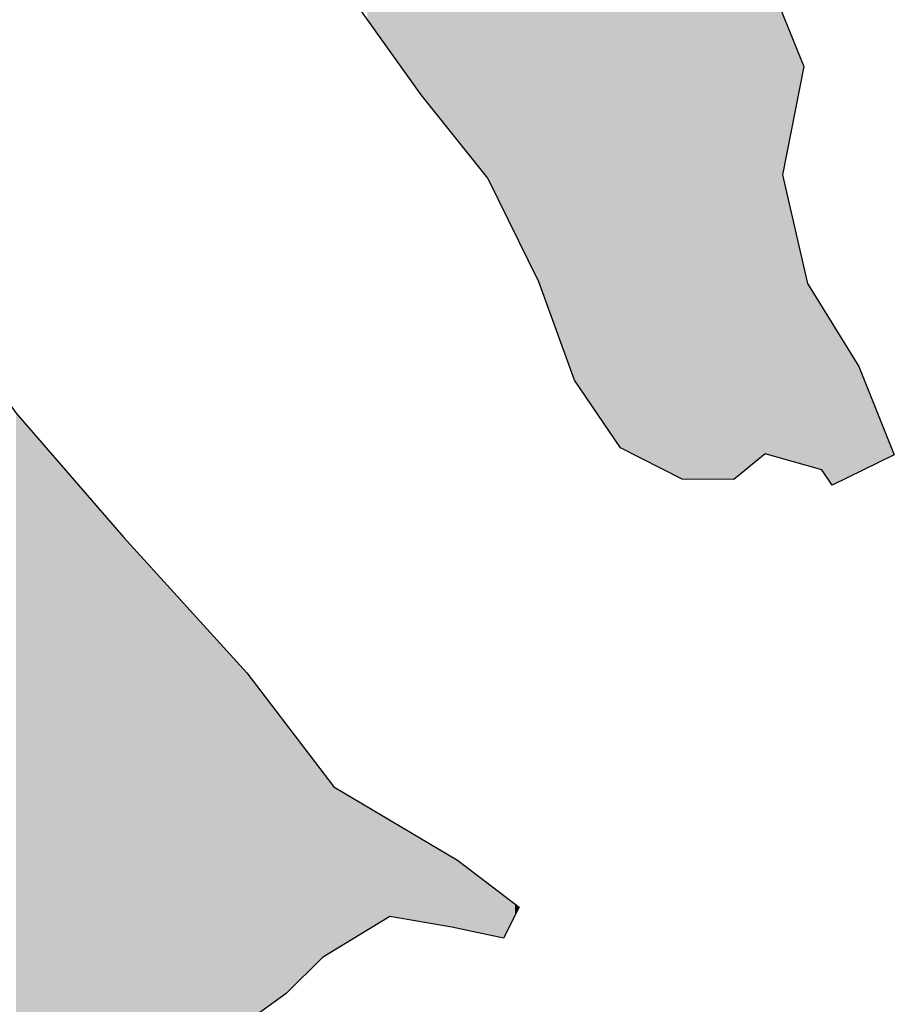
# Model space of a CAD drawing. Extents: x 136693 to 413893, y 707796 to 905796.
# Tile 15 of 70: x 212116 to 213533, y 776335 to 777930. Entities that reach past the tile are written whole.
import ezdxf

# ---------------------------------------------------------------- set-up
doc = ezdxf.new("R2010")
doc.units = 0
doc.header["$LTSCALE"] = 2000
doc.layers.add('HENDRYFILL', color=11, linetype='CONTINUOUS')
doc.layers.add('WATER', color=4, linetype='CONTINUOUS')

msp = doc.modelspace()

# ---------------------------------------------------------------- linework, layer by layer
at = {"layer": 'HENDRYFILL', "color": 0}
for points in [[(212995.908363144, 777399.2864309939), (212995.908363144, 807706.6026420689), (213015.0941092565, 777346.1348481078), (213015.0941092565, 807707.0989351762)], [(213015.0941092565, 777346.1348481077), (213015.0941092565, 807707.0989351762), (213089.7292112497, 777236.7976514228), (213089.7292112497, 807709.0295813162)], [(213089.7292112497, 777236.7976514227), (213089.7292112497, 807709.0295813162), (213159.0733906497, 777201.5530793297), (213159.0733906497, 807710.8233629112)], [(213159.0733906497, 777201.5530793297), (213159.0733906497, 807710.8233629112), (213189.8673033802, 777185.9018987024), (213189.8673033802, 807711.6199337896)], [(213189.8673033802, 777185.9018987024), (213189.8673033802, 807711.6199337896), (213238.8389701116, 777185.5795282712), (213238.8389701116, 807712.8867232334)], [(212988.4728994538, 777419.8854039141), (212988.4728994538, 787131.3261814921), (212995.908363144, 777399.2864309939), (212995.908363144, 787150.7639260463)], [(212974.9357506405, 777457.3882918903), (212974.9357506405, 787095.9374483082), (212988.4728994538, 777419.8854039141), (212988.4728994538, 787131.3261814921)], [(212957.5344857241, 777505.5962046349), (212957.5344857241, 787050.4471659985), (212974.9357506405, 777457.3882918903), (212974.9357506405, 787095.9374483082)], [(212944.7921553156, 777531.5058615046), (212944.7921553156, 787017.1362423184), (212957.5344857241, 777505.5962046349), (212957.5344857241, 787050.4471659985)], [(212925.7485250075, 777570.2282859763), (212925.7485250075, 786931.0362932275), (212944.7921553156, 777531.5058615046), (212944.7921553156, 787017.1362423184)], [(212922.5959917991, 777576.638499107), (212922.5959917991, 786916.783078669), (212925.7485250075, 777570.2282859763), (212925.7485250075, 786931.0362932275)], [(212918.9033687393, 777584.1469056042), (212918.9033687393, 786900.0880130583), (212922.5959917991, 777576.638499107), (212922.5959917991, 786916.783078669)], [(212900.3006486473, 777621.9728039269), (212900.3006486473, 786845.4807165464), (212918.9033687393, 777584.1469056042), (212918.9033687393, 786900.0880130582)], [(212896.8174327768, 777629.0554116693), (212896.8174327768, 786835.2559214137), (212900.3006486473, 777621.9728039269), (212900.3006486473, 786845.4807165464)], [(212893.290151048, 777636.2276208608), (212893.290151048, 786824.9017732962), (212896.8174327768, 777629.0554116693), (212896.8174327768, 786835.2559214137)], [(212892.5736719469, 777637.6844758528), (212892.5736719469, 786716.0606006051), (212893.290151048, 777636.2276208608), (212893.290151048, 786824.9017732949)], [(212891.9674203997, 777638.9171993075), (212891.9674203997, 786623.9642237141), (212892.5736719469, 777637.6844758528), (212892.5736719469, 786716.0606006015)], [(212849.2395545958, 777705.6215945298), (212849.2395545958, 786615.7107854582), (212874.9127822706, 777673.5953003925), (212874.9127822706, 786620.6699004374)], [(212874.9127822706, 777673.5953003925), (212874.9127822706, 786620.6699004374), (212891.9674203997, 777638.9171993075), (212891.9674203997, 786623.9642237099)], [(212784.6143196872, 777786.2389134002), (212784.6143196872, 786582.2394746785), (212808.133213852, 777756.9000615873), (212808.1332138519, 786607.7705656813)], [(212808.133213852, 777756.9000615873), (212808.1332138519, 786607.7705656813), (212812.5423160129, 777751.3998882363), (212812.5423160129, 786608.6222406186)], [(212812.5423160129, 777751.3998882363), (212812.5423160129, 786608.6222406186), (212816.6868972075, 777746.2296938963), (212816.6868972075, 786609.4228199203)], [(212816.6868972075, 777746.2296938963), (212816.6868972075, 786609.4228199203), (212825.7757742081, 777734.8916941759), (212825.7757742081, 786611.1784537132)], [(212825.7757742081, 777734.8916941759), (212825.7757742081, 786611.1784537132), (212849.2395545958, 777705.6215945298), (212849.2395545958, 786615.7107854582)], [(212766.9534300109, 777808.2701458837), (212766.9534300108, 786563.0675791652), (212784.6143196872, 777786.2389134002), (212784.6143196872, 786582.2394746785)], [(212753.3292791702, 777827.3983867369), (212753.3292791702, 786548.2777921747), (212766.9534300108, 777808.2701458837), (212766.9534300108, 786563.0675791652)], [(212744.144863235, 777840.2932615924), (212744.144863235, 786538.3075887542), (212750.6585459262, 777831.1480830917), (212750.6585459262, 786545.3785600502)], [(212750.6585459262, 777831.1480830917), (212750.6585459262, 786545.3785600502), (212751.7309796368, 777829.6423914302), (212751.7309796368, 786546.5427475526)], [(212751.7309796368, 777829.6423914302), (212751.7309796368, 786546.5427475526), (212753.3292791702, 777827.3983867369), (212753.3292791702, 786548.2777921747)], [(212724.8734093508, 777867.350288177), (212724.8734093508, 786517.3873346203), (212735.6475491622, 777852.2234488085), (212735.6475491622, 786529.0832733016)], [(212735.6475491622, 777852.2234488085), (212735.6475491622, 786529.0832733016), (212736.2684893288, 777851.3516518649), (212736.2684893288, 786529.7573390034)], [(212736.2684893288, 777851.3516518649), (212736.2684893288, 786529.7573390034), (212740.2330405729, 777845.7854413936), (212740.2330405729, 786534.0610838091)], [(212740.2330405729, 777845.7854413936), (212740.2330405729, 786534.0610838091), (212744.144863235, 777840.2932615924), (212744.144863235, 786538.3075887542)], [(212717.3044538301, 777877.9770645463), (212717.3044538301, 786499.2369097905), (212723.802983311, 777868.8531610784), (212723.802983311, 786516.2253265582)], [(212723.802983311, 777868.8531610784), (212723.8029833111, 786516.2253265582), (212724.8734093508, 777867.350288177), (212724.8734093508, 786517.3873346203)], [(212712.0598217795, 777885.3405021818), (212712.0598217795, 786485.5264241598), (212716.3283499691, 777879.3475095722), (212716.3283499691, 786496.6851849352)], [(212716.3283499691, 777879.3475095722), (212716.3283499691, 786496.6851849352), (212717.3044538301, 777877.9770645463), (212717.3044538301, 786499.2369097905)], [(212679.4608738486, 777931.1092649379), (212679.4608738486, 786400.3064501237), (212712.0598217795, 777885.3405021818), (212712.0598217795, 786485.5264241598)], [(213238.8389701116, 777185.5795282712), (213238.8389701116, 778265.6656588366), (213271.1160586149, 777185.3670548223), (213271.1160586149, 778081.2524499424)], [(213271.1160586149, 777185.3670548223), (213271.1160586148, 778081.2524499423), (213273.5912823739, 777185.3507609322), (213273.5912823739, 778077.6663989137)], [(213273.5912823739, 777185.3507609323), (213273.5912823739, 778077.6663989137), (213317.4875854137, 777221.4440574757), (213317.4875854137, 778014.0703777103)], [(213317.4875854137, 777221.4440574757), (213317.4875854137, 778014.0703777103), (213324.1012386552, 777226.882067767), (213324.1012386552, 778004.4886589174)], [(213324.1012386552, 777226.882067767), (213324.1012386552, 778004.4886589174), (213329.1717061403, 777225.4632880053), (213329.1717061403, 777997.1426745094)], [(213329.1717061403, 777225.4632880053), (213329.1717061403, 777997.1426745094), (213331.1006883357, 777224.9235348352), (213331.1006883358, 777992.3689894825)], [(213331.1006883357, 777224.9235348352), (213331.1006883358, 777992.3689894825), (213352.1945763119, 777219.0212030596), (213352.194576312, 777940.1675863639)], [(213352.194576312, 777678.8262130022), (213352.194576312, 777940.1675863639), (213386.8415572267, 777854.4261137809), (213386.8415572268, 777854.426113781)], [(213352.1945763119, 777219.0212030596), (213352.1945763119, 777678.8262130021), (213386.8415572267, 777209.3265475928), (213386.8415572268, 777528.9367135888)], [(213386.8415572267, 777209.3265475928), (213386.8415572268, 777528.9367135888), (213392.8991764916, 777207.6315505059), (213392.8991764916, 777502.7302882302)], [(213392.8991764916, 777207.6315505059), (213392.8991764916, 777502.7302882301), (213400.8257679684, 777205.4135917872), (213400.8257679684, 777489.8600068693)], [(213400.8257679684, 777205.4135917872), (213400.8257679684, 777489.8600068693), (213416.0322742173, 777201.1586225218), (213416.0322742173, 777465.1694428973)], [(213416.0322742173, 777201.1586225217), (213416.0322742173, 777465.1694428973), (213432.611728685, 777175.9312012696), (213432.611728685, 777438.2496445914)], [(213432.611728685, 777175.9312012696), (213432.611728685, 777438.2496445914), (213439.6111783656, 777179.3735201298), (213439.6111783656, 777426.8847487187)], [(213439.6111783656, 777179.3735201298), (213439.6111783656, 777426.8847487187), (213475.7413350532, 777197.1422770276), (213475.7413350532, 777368.2207840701)], [(213475.7413350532, 777197.1422770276), (213475.7413350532, 777368.22078407), (213492.4261208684, 777205.3478296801), (213492.4261208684, 777326.930661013)], [(213492.4261208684, 777205.3478296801), (213492.4261208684, 777326.930661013), (213506.0392237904, 777212.0427332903), (213506.0392237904, 777293.2420838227)], [(212110.7391720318, 774119.9012530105), (212110.7391720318, 777293.1910066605), (212122.1979414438, 774116.6630714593), (212122.1979414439, 777279.9199990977)], [(213506.0392237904, 777212.0427332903), (213506.0392237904, 777293.2420838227), (213533.4111861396, 777225.5042233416)], [(212122.1979414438, 774116.6630714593), (212122.1979414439, 777279.9199990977), (212123.1691490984, 774116.3886138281), (212123.1691490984, 777278.7951920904)], [(212123.1691490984, 774116.3886138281), (212123.1691490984, 777278.7951920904), (212125.9163010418, 774115.612284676), (212125.9163010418, 777275.6135699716)], [(212125.9163010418, 774115.612284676), (212125.9163010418, 777275.6135699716), (212129.3174110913, 774114.651150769), (212129.3174110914, 777271.6745643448)], [(212129.3174110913, 774114.651150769), (212129.3174110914, 777271.6745643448), (212129.688518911, 774114.5462778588), (212129.688518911, 777271.2447647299)], [(212129.688518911, 774114.5462778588), (212129.688518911, 777271.2447647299), (212129.7730099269, 774114.5224011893), (212129.7730099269, 777271.1469112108)], [(212129.7730099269, 774114.5224011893), (212129.7730099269, 777271.1469112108), (212130.2543453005, 774114.3863786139), (212130.2543453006, 777270.5894512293)], [(212130.2543453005, 774114.3863786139), (212130.2543453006, 777270.5894512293), (212131.1067884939, 774114.1454831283), (212131.1067884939, 777269.602191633)], [(212131.1067884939, 774114.1454831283), (212131.1067884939, 777269.602191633), (212131.9726648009, 774113.9007915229), (212131.9726648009, 777268.5993744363)], [(212131.9726648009, 774113.9007915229), (212131.9726648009, 777268.5993744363), (212133.2451778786, 774113.5411867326), (212133.2451778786, 777267.1256096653)], [(212133.2451778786, 774113.5411867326), (212133.2451778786, 777267.1256096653), (212140.7357553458, 774111.424393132), (212140.7357553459, 777258.4503752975)], [(212140.7357553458, 774111.424393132), (212140.7357553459, 777258.4503752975), (212144.920761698, 774110.2417346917), (212144.920761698, 777253.6034978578)], [(212144.920761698, 774110.2417346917), (212144.920761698, 777253.6034978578), (212149.5196862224, 774108.9421053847), (212149.5196862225, 777248.2772398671)], [(212149.5196862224, 774108.9421053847), (212149.5196862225, 777248.2772398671), (212150.1259377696, 774108.7707822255), (212150.1259377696, 777247.5751078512)], [(212150.1259377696, 774108.7707822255), (212150.1259377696, 777247.5751078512), (212151.6482831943, 774108.3405762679), (212151.6482831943, 777245.8119990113)], [(212151.6482831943, 774108.3405762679), (212151.6482831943, 777245.8119990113), (212152.7860876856, 774108.0190393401), (212152.7860876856, 777244.4942473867)], [(212152.7860876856, 774108.0190393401), (212152.7860876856, 777244.4942473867), (212152.9869579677, 774107.9622745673), (212152.9869579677, 777244.2616088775)], [(212152.9869579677, 774107.9622745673), (212152.9869579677, 777244.2616088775), (212160.3170903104, 774105.8908218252), (212160.3170903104, 777235.7721945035)], [(212160.3170903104, 774105.8908218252), (212160.3170903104, 777235.7721945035), (212162.7065675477, 774105.2155694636), (212162.7065675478, 777233.0048143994)], [(212162.7065675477, 774105.2155694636), (212162.7065675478, 777233.0048143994), (212163.0825715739, 774105.109312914), (212163.082571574, 777232.5693442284)], [(212163.0825715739, 774105.109312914), (212163.082571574, 777232.5693442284), (212169.6264224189, 774103.2600587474), (212169.626422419, 777224.990564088)], [(212169.6264224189, 774103.2600587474), (212169.626422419, 777224.990564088), (212172.3563747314, 774102.4885901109), (212172.3563747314, 777221.8288617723)], [(212172.3563747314, 774102.4885901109), (212172.3563747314, 777221.8288617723), (212172.516819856, 774102.4432492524), (212172.516819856, 777221.6430417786)], [(212172.516819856, 774102.4432492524), (212172.516819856, 777221.6430417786), (212173.1830813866, 774102.2549676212), (212173.1830813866, 777220.8714090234)], [(212173.1830813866, 774102.2549676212), (212173.1830813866, 777220.8714090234), (212173.5750295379, 774102.1442053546), (212173.5750295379, 777220.4174731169)], [(212173.5750295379, 774102.1442053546), (212173.5750295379, 777220.4174731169), (212179.501580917, 774100.4693964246), (212179.5015809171, 777213.553620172)], [(212179.501580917, 774100.4693964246), (212179.5015809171, 777213.553620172), (212193.2004303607, 774096.5981812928), (212193.2004303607, 777197.6882573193)], [(212193.2004303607, 774096.5981812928), (212193.2004303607, 777197.6882573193), (212195.5948038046, 774095.9215452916), (212195.5948038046, 777194.9152066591)], [(212195.5948038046, 774095.9215452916), (212195.5948038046, 777194.9152066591), (212199.3682771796, 774094.8551836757), (212199.3682771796, 777190.5449473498)], [(212199.3682771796, 774094.8551836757), (212199.3682771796, 777190.5449473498), (212200.7461216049, 774094.4658128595), (212200.7461216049, 777188.9491927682)], [(212200.7461216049, 774094.4658128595), (212200.7461216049, 777188.9491927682), (212204.8343335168, 774093.3105079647), (212204.8343335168, 777184.2144180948)], [(212204.8343335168, 774093.3105079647), (212204.8343335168, 777184.2144180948), (212206.277084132, 774092.9027950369), (212206.277084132, 777182.5434922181)], [(212206.277084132, 774092.9027950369), (212206.277084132, 777182.5434922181), (212212.0040207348, 774091.2843960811), (212212.0040207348, 777175.9108237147)], [(212212.0040207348, 774091.2843960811), (212212.0040207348, 777175.9108237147), (212215.2312525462, 774090.3723991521), (212215.2312525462, 777172.173195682)], [(212215.2312525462, 774090.3723991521), (212215.2312525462, 777172.173195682), (212215.4259711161, 774090.3173728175), (212215.4259711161, 777171.9476817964)], [(212215.4259711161, 774090.3173728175), (212215.4259711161, 777171.9476817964), (212219.0536879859, 774089.2922011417), (212219.0536879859, 777167.746230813)], [(212219.0536879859, 774089.2922011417), (212219.0536879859, 777167.746230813), (212220.6826202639, 774088.8318743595), (212220.6826202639, 777165.8596780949)], [(212220.6826202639, 774088.8318743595), (212220.6826202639, 777165.8596780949), (212224.0445606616, 774087.881809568), (212224.0445606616, 777161.9660369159)], [(212224.0445606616, 774087.881809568), (212224.0445606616, 777161.9660369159), (212225.0659858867, 774087.5931607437), (212225.0659858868, 777160.7830702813)], [(212225.0659858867, 774087.5931607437), (212225.0659858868, 777160.7830702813), (212233.2081362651, 774085.2922364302), (212233.2081362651, 777151.3532148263)], [(212233.2081362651, 774085.2922364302), (212233.2081362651, 777151.3532148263), (212234.8064357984, 774084.8405662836), (212234.8064357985, 777149.5021395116)], [(212234.8064357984, 774084.8405662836), (212234.8064357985, 777149.5021395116), (212238.7146177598, 774083.736136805), (212238.7146177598, 777144.9758670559)], [(212238.7146177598, 774083.736136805), (212238.7146177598, 777144.9758670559), (212239.8720070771, 774083.4090653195), (212239.8720070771, 777143.6354332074)], [(212239.8720070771, 774083.4090653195), (212239.8720070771, 777143.6354332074), (212240.6582885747, 774083.186866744), (212240.6582885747, 777142.7247989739)], [(212240.6582885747, 774083.186866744), (212240.6582885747, 777142.7247989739), (212242.3582787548, 774082.7064594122), (212242.3582787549, 777140.7559503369)], [(212242.3582787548, 774082.7064594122), (212242.3582787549, 777140.7559503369), (212245.5989436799, 774081.7906663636), (212245.5989436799, 777137.002764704)], [(212245.5989436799, 774081.7906663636), (212245.5989436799, 777137.002764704), (212247.4777083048, 774081.2597384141), (212247.4777083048, 777134.8268679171)], [(212247.4777083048, 774081.2597384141), (212247.4777083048, 777134.8268679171), (212248.4452752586, 774080.9863096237), (212248.4452752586, 777133.7062773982)], [(212248.4452752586, 774080.9863096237), (212248.4452752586, 777133.7062773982), (212256.6866052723, 774078.6573577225), (212256.6866052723, 777124.1615567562)], [(212256.6866052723, 774078.6573577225), (212256.6866052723, 777124.1615567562), (212271.6628640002, 774074.4251541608), (212271.6628640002, 777106.8167585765)], [(212271.6628640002, 774074.4251541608), (212271.6628640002, 777106.8167585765), (212284.9869649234, 774070.65984078), (212284.9869649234, 777091.3854118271)], [(212284.9869649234, 774070.65984078), (212284.9869649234, 777091.385411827), (212288.102713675, 774069.779348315), (212288.102713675, 777087.9651156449)], [(212288.102713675, 774069.779348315), (212288.102713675, 777087.9651156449), (212288.6232187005, 774069.6322566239), (212288.6232187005, 777087.3937340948)], [(212288.6232187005, 774069.6322566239), (212288.6232187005, 777087.3937340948), (212289.2049892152, 774069.4678516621), (212289.2049892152, 777086.7550986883)], [(212289.2049892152, 774069.4678516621), (212289.2049892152, 777086.7550986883), (212289.9214683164, 774069.2653788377), (212289.9214683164, 777085.9685876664)], [(212289.9214683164, 774069.2653788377), (212289.9214683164, 777085.9685876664), (212291.7144864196, 774068.7586823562), (212291.7144864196, 777084.0003118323)], [(212291.7144864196, 774068.7586823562), (212291.7144864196, 777084.0003118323), (212308.4090646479, 774064.0408917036), (212308.4090646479, 777065.6739297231)], [(212308.4090646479, 774064.0408917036), (212308.4090646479, 777065.6739297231), (212309.8077494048, 774063.6456315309), (212309.8077494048, 777064.1385311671)], [(212309.8077494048, 774063.6456315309), (212309.8077494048, 777064.1385311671), (212313.7159313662, 774062.5412020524), (212313.7159313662, 777059.8483457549)], [(212313.7159313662, 774062.5412020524), (212313.7159313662, 777059.8483457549), (212315.7404524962, 774061.9690841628), (212315.7404524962, 777057.625938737)], [(212315.7404524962, 774061.9690841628), (212315.7404524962, 777057.625938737), (212319.6290496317, 774060.8701892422), (212319.6290496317, 777053.3572524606)], [(212319.6290496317, 775994.3257181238), (212319.6290496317, 777053.3572524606), (212323.1097544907, 776008.6938262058), (212323.1097544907, 777049.5363277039)], [(212323.1097544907, 776008.6938262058), (212323.1097544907, 777049.5363277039), (212326.2010222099, 776021.4543648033), (212326.2010222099, 777046.1429054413)], [(212326.2010222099, 776021.4543648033), (212326.2010222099, 777046.1429054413), (212337.4246478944, 776067.7847126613), (212337.4246478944, 777033.8222316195)], [(212337.4246478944, 776067.7847126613), (212337.4246478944, 777033.8222316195), (212340.9066082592, 776082.158003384), (212340.9066082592, 777029.9999286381)], [(212340.9066082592, 776082.158003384), (212340.9066082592, 777029.9999286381), (212344.2893889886, 776096.1218874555), (212344.2893889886, 777026.2864995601)], [(212344.2893889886, 776096.1218874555), (212344.2893889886, 777026.2864995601), (212349.3745450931, 776117.1130589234), (212349.3745450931, 777020.7042972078)], [(212349.3745450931, 776117.1130589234), (212349.3745450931, 777020.7042972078), (212353.232509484, 776133.0384681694), (212353.232509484, 777016.4692378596)], [(212353.232509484, 776133.0384681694), (212353.232509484, 777016.4692378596), (212354.0555754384, 776136.4360273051), (212354.0555754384, 777015.5657217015)], [(212354.0555754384, 776136.4360273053), (212354.0555754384, 777015.5657217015), (212368.9852572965, 776163.9908003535), (212368.9852572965, 776999.1767449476)], [(212368.9852572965, 776163.9908003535), (212368.9852572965, 776999.1767449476), (212372.0116188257, 776169.5763651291), (212372.0116188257, 776995.8545731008)], [(212372.0116188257, 776169.5763651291), (212372.0116188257, 776995.8545731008), (212374.3913036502, 776173.9683994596), (212374.3913036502, 776993.2422870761)], [(212374.3913036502, 776173.9683994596), (212374.3913036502, 776993.2422870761), (212375.3282378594, 776175.697639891), (212375.3282378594, 776992.213772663)], [(212375.3282378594, 776175.697639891), (212375.3282378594, 776992.213772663), (212382.8189508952, 776189.5227769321), (212382.8189508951, 776983.9908833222)], [(212382.8189508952, 776189.5227769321), (212382.8189508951, 776983.9908833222), (212383.4152744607, 776190.6233737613), (212383.4152744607, 776983.3362723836)], [(212383.4152744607, 776190.6233737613), (212383.4152744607, 776983.3362723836), (212390.4306682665, 776203.5712440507), (212390.4306682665, 776975.6351621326)], [(212390.4306682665, 776203.5712440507), (212390.4306682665, 776975.6351621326), (212390.4649417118, 776203.6345003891), (212390.4649417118, 776975.597538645)], [(212390.4649417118, 776203.6345003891), (212390.4649417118, 776975.597538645), (212393.637744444, 776209.4903424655), (212393.637744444, 776972.1146117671)], [(212393.637744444, 776209.4903424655), (212393.637744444, 776972.1146117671), (212394.2273671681, 776210.5785719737), (212394.2273671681, 776971.4673566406)], [(212394.2273671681, 776210.5785719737), (212394.2273671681, 776971.4673566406), (212400.9929286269, 776223.065342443), (212400.9929286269, 776964.0404984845)], [(212400.9929286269, 776223.065342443), (212400.9929286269, 776964.0404984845), (212414.5349736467, 776248.0590416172), (212414.5349736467, 776949.1747924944)], [(212414.5349736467, 776248.0590416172), (212414.5349736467, 776949.1747924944), (212416.9746684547, 776252.5618325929), (212416.9746684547, 776946.4966308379)], [(212416.9746684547, 776252.5618325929), (212416.9746684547, 776946.4966308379), (212420.4468364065, 776258.9701941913), (212420.4468364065, 776942.6850774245)], [(212420.4468364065, 776258.9701941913), (212420.4468364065, 776942.6850774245), (212421.8614652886, 776261.5810855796), (212421.8614652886, 776941.1321762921)], [(212421.8614652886, 776261.5810855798), (212421.8614652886, 776941.1321762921), (212424.7469665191, 776263.668050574), (212424.7469665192, 776937.9646330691)], [(212424.7469665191, 776263.668050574), (212424.7469665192, 776937.9646330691), (212425.6226352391, 776264.3013859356), (212425.6226352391, 776937.0033725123)], [(212425.6226352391, 776264.3013859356), (212425.6226352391, 776937.0033725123), (212435.5590592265, 776271.4879949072), (212435.5590592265, 776926.0957173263)], [(212435.5590592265, 776271.4879949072), (212435.5590592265, 776926.0957173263), (212441.1549279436, 776275.5352578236), (212441.1549279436, 776919.9528829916)], [(212441.1549279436, 776275.5352578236), (212441.1549279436, 776919.9528829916), (212445.2150181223, 776278.471754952), (212445.2150181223, 776915.4959411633)], [(212445.2150181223, 776278.471754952), (212445.2150181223, 776915.4959411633), (212451.882529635, 776283.2940932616), (212451.8825296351, 776908.1767168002)], [(212451.882529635, 776283.2940932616), (212451.8825296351, 776908.1767168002), (212453.2959030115, 776284.3163284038), (212453.2959030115, 776906.6251938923)], [(212453.2959030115, 776284.3163284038), (212453.2959030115, 776906.6251938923), (212458.2304064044, 776287.8852528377), (212458.2304064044, 776901.2083697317)], [(212458.2304064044, 776287.8852528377), (212458.2304064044, 776901.2083697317), (212468.2562176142, 776295.1365119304), (212468.2562176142, 776890.2025902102)], [(212468.2562176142, 776295.1365119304), (212468.2562176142, 776890.2025902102), (212471.5287707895, 776297.5034157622), (212471.5287707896, 776886.6101628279)], [(212471.5287707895, 776297.5034157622), (212471.5287707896, 776886.6101628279), (212479.6598732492, 776303.3843095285), (212479.6598732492, 776877.684289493)], [(212479.6598732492, 776303.3843095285), (212479.6598732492, 776877.684289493), (212484.4915563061, 776306.8788682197), (212484.4915563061, 776872.3803357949)], [(212484.4915563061, 776306.8788682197), (212484.4915563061, 776872.3803357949), (212487.7383729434, 776309.2271578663), (212487.7383729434, 776868.1209143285)], [(212487.7383729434, 776309.2271578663), (212487.7383729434, 776868.1209143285), (212492.6422435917, 776312.7739268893), (212492.6422435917, 776861.6876431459)], [(212492.6422435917, 776312.7739268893), (212492.6422435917, 776861.6876431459), (212493.8143215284, 776313.6216429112), (212493.8143215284, 776860.1500219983)], [(212493.8143215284, 776313.6216429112), (212493.8143215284, 776860.1500219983), (212500.2576077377, 776318.281808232), (212500.2576077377, 776851.697228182)], [(212500.2576077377, 776318.281808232), (212500.2576077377, 776851.697228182), (212512.4697702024, 776327.1143657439), (212512.4697702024, 776835.6763829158)], [(212512.4697702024, 776327.1143657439), (212512.4697702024, 776835.6763829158), (212514.1072393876, 776328.2986802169), (212514.1072393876, 776833.5282260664)], [(212514.1072393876, 776328.2986802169), (212514.1072393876, 776833.5282260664), (212516.2309401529, 776329.8346661), (212516.2309401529, 776830.7421935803)], [(212516.2309401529, 776329.8346661), (212516.2309401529, 776830.7421935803), (212517.2842536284, 776330.5964846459), (212517.2842536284, 776829.3603767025)], [(212517.2842536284, 776330.5964846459), (212517.2842536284, 776829.3603767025), (212526.356986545, 776337.1584211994), (212526.356986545, 776817.4580743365)], [(212526.356986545, 776337.1584211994), (212526.356986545, 776817.4580743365), (212527.738384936, 776338.1575301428), (212527.738384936, 776815.645850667)], [(212527.738384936, 776338.1575301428), (212527.738384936, 776815.645850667), (212528.075506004, 776338.4013560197), (212528.075506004, 776815.203589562)], [(212528.075506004, 776338.4013560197), (212528.075506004, 776815.203589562), (212528.9230529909, 776339.0143520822), (212528.9230529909, 776814.091712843)], [(212528.9230529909, 776339.0143520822), (212528.9230529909, 776814.091712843), (212529.419076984, 776339.3731059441), (212529.419076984, 776813.4409907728)], [(212529.419076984, 776339.3731059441), (212529.419076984, 776813.4409907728), (212529.9861588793, 776339.7832530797), (212529.9861588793, 776812.6970495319)], [(212529.9861588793, 776339.7832530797), (212529.9861588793, 776812.6970495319), (212535.0700594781, 776343.4602304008), (212535.0700594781, 776806.0276013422)], [(212535.0700594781, 776343.4602304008), (212535.0700594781, 776806.0276013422), (212548.0536853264, 776352.8507558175), (212548.0536853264, 776788.9946916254)], [(212548.0536853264, 776352.8507558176), (212548.0536853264, 776788.9946916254), (212549.3053580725, 776354.0860573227), (212549.3053580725, 776787.3526519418)], [(212549.3053580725, 776354.0860573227), (212549.3053580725, 776787.3526519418), (212551.0898392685, 776355.8471984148), (212551.0898392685, 776785.0116335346)], [(212551.0898392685, 776355.8471984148), (212551.0898392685, 776785.0116335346), (212553.1033124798, 776357.8343364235), (212553.1033124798, 776782.3702059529)], [(212553.1033124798, 776357.8343364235), (212553.1033124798, 776782.3702059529), (212560.4628220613, 776365.0975873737), (212560.4628220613, 776772.7154405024)], [(212560.4628220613, 776365.0975873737), (212560.4628220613, 776772.7154405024), (212562.5020318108, 776367.1101252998), (212562.5020318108, 776770.0402497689)], [(212562.5020318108, 776367.1101252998), (212562.5020318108, 776770.0402497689), (212566.6919343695, 776371.2452260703), (212566.6919343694, 776764.5436163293)], [(212566.6919343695, 776371.2452260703), (212566.6919343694, 776764.5436163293), (212577.3582705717, 776381.7720520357), (212577.3582705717, 776750.5507037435)], [(212577.3582705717, 776381.7720520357), (212577.3582705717, 776750.5507037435), (212580.2388755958, 776384.6149802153), (212580.2388755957, 776746.7717065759)], [(212580.2388755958, 776384.6149802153), (212580.2388755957, 776746.7717065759), (212585.3044468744, 776389.6142964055), (212585.3044468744, 776740.1263041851)], [(212585.3044468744, 776389.6142964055), (212585.3044468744, 776740.1263041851), (212590.5610960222, 776394.8021912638), (212590.5610960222, 776733.2302312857)], [(212590.5610960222, 776394.8021912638), (212590.5610960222, 776733.2302312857), (212598.5476974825, 776402.6843320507), (212598.5476974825, 776722.7527989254)], [(212598.5476974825, 776402.6843320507), (212598.5476974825, 776722.7527989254), (212602.9865601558, 776407.0651366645), (212602.9865601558, 776716.9295606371)], [(212602.9865601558, 776407.0651366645), (212602.9865601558, 776716.9295606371), (212607.0462670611, 776411.0717446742), (212607.0462670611, 776711.6037277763)], [(212607.0462670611, 776411.0717446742), (212607.0462670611, 776711.6037277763), (212610.076269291, 776412.908973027), (212610.076269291, 776707.6287399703)], [(212610.076269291, 776412.908973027), (212610.076269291, 776707.6287399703), (212625.6098175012, 776422.3276707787), (212625.6098175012, 776687.2506477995)], [(212625.6098175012, 776422.3276707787), (212625.6098175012, 776687.2506477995), (212628.2508003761, 776423.9290189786), (212628.2508003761, 776685.6866838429)], [(212628.2508003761, 776423.9290189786), (212628.2508003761, 776685.6866838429), (212631.8406505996, 776426.105708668), (212631.8406505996, 776683.5608100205)], [(212631.8406505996, 776426.105708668), (212631.8406505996, 776683.5608100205), (212637.0477465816, 776429.2630081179), (212637.0477465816, 776680.4772192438)], [(212637.0477465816, 776429.2630081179), (212637.0477465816, 776680.4772192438), (212639.3233555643, 776430.6428134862), (212639.3233555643, 776679.1296260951)], [(212639.3233555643, 776430.6428134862), (212639.3233555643, 776679.1296260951), (212658.4772134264, 776442.2566698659), (212658.4772134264, 776667.7869007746)], [(212658.4772134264, 776442.2566698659), (212658.4772134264, 776667.7869007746), (212659.1043053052, 776442.6369042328), (212659.1043053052, 776667.4155431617)], [(212659.1043053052, 776442.6369042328), (212659.1043053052, 776667.4155431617), (212663.7081260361, 776445.4284104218), (212663.7081260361, 776664.6892060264)], [(212663.7081260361, 776445.4284104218), (212663.7081260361, 776664.6892060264), (212669.2893061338, 776448.8125341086), (212669.2893061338, 776661.3840863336)], [(212669.2893061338, 776448.8125341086), (212669.2893061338, 776661.3840863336), (212672.6867754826, 776450.8725745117), (212672.6867754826, 776659.3721385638)], [(212672.6867754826, 776450.8725745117), (212672.6867754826, 776659.3721385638), (212679.4608738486, 776454.9800188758), (212679.4608738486, 776655.3605844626)], [(212679.4608738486, 776454.9800188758), (212679.4608738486, 776655.3605844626), (212712.0598217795, 776474.7462457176), (212712.0598217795, 776636.0558096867)], [(212712.0598217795, 776474.7462457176), (212712.0598217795, 776636.0558096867), (212716.3283499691, 776477.3344487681), (212716.3283499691, 776633.5280294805)], [(212716.3283499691, 776477.3344487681), (212716.3283499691, 776633.5280294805), (212717.3044538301, 776477.1651535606), (212717.3044538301, 776632.9499904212)], [(212717.3044538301, 776477.1651535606), (212717.3044538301, 776632.9499904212), (212723.8029833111, 776476.0380502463), (212723.802983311, 776629.1016254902)], [(212723.8029833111, 776476.0380502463), (212723.802983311, 776629.1016254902), (212724.8734093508, 776475.8523958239), (212724.8734093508, 776628.467729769)], [(212724.8734093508, 776475.8523958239), (212724.8734093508, 776628.467729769), (212735.6475491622, 776473.9837317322), (212735.6475491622, 776622.0873906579)], [(212735.6475491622, 776473.9837317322), (212735.6475491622, 776622.0873906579), (212736.2684893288, 776473.8760360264), (212736.2684893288, 776621.7196760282)], [(212736.2684893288, 776473.8760360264), (212736.2684893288, 776621.7196760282), (212740.2330405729, 776473.1884252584), (212740.2330405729, 776619.3719079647)], [(212740.2330405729, 776473.1884252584), (212740.2330405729, 776619.3719079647), (212744.144863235, 776472.5099597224), (212744.144863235, 776617.0553652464)], [(212744.144863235, 776472.5099597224), (212744.144863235, 776617.0553652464), (212750.6585459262, 776471.3802282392), (212750.6585459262, 776613.198026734)], [(212750.6585459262, 776471.3802282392), (212750.6585459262, 776613.198026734), (212751.7309796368, 776471.1942256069), (212751.7309796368, 776612.56294209)], [(212751.7309796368, 776471.1942256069), (212751.7309796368, 776612.56294209), (212753.3292791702, 776470.9170169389), (212753.3292791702, 776611.616444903)], [(212753.3292791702, 776470.9170169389), (212753.3292791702, 776611.616444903), (212766.9534300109, 776468.5540476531), (212766.9534300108, 776603.5483574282)], [(212766.9534300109, 776468.5540476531), (212766.9534300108, 776603.5483574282), (212784.6143196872, 776465.4909474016), (212784.6143196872, 776593.0897531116)], [(212784.6143196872, 776465.4909474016), (212784.6143196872, 776593.0897531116), (212808.133213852, 776461.4118363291), (212808.1332138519, 776579.1620964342)], [(212808.133213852, 776461.4118363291), (212808.1332138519, 776579.1620964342), (212812.5423160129, 776460.6471227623), (212812.5423160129, 776576.5510697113)], [(212812.5423160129, 776460.6471227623), (212812.5423160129, 776576.5510697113), (212816.6868972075, 776459.9282876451), (212816.6868972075, 776574.0966896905)], [(212816.6868972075, 776459.9282876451), (212816.6868972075, 776574.0966896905), (212825.7757742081, 776458.0482067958), (212825.7757742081, 776568.7143465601)], [(212825.7757742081, 776458.0482067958), (212825.7757742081, 776568.7143465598), (212849.2395545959, 776453.1946034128), (212849.2395545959, 776550.8739743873)], [(212849.2395545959, 776453.1946034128), (212849.2395545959, 776550.8739743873), (212874.9127822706, 776447.8839645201), (212874.9127822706, 776531.3536784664)], [(212874.9127822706, 776447.8839645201), (212874.9127822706, 776531.3536784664), (212891.9674203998, 776444.3561251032), (212891.9674203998, 776518.386412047)], [(212891.9674203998, 776444.3561251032), (212891.9674203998, 776518.386412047), (212892.5736719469, 776444.2307188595), (212892.5736719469, 776517.9254567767)], [(212892.5736719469, 776444.2307188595), (212892.5736719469, 776517.9254567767), (212893.290151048, 776444.0825114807), (212893.290151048, 776517.3806914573)], [(212893.290151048, 776444.0825114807), (212893.290151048, 776517.3806914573), (212896.8174327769, 776443.352875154), (212896.8174327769, 776514.6987698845)], [(212896.8174327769, 776443.352875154), (212896.8174327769, 776514.6987698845), (212900.3006486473, 776442.6323540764), (212900.3006486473, 776512.0503531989)], [(212900.3006486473, 776442.6323540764), (212900.3006486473, 776512.0503531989), (212918.9033687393, 776479.2334612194), (212918.9033687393, 776497.9060233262)], [(212918.9033687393, 776479.2334612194), (212918.9033687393, 776497.9060233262), (212922.5959917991, 776486.4987477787), (212922.5959917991, 776495.0983866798)], [(212922.5959917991, 776486.4987477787), (212922.5959917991, 776495.0983866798), (212925.7485250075, 776492.7014001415), (212925.7485250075, 776492.7014001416)]]:
    msp.add_solid(points, dxfattribs=at)
at = {"layer": 'WATER', "color": 0}
for points in [[(211621.2576484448, 778016.7582829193), (211737.3138297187, 777840.1663341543), (211853.5904661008, 777697.0639769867), (211986.0607605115, 777470.1274132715), (212110.4893396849, 777293.4803507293), (212284.9869649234, 777091.3854118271), (212484.4915563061, 776872.380335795), (212625.6098175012, 776687.2506477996), (212825.7757742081, 776568.71434656), (212925.7485250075, 776492.7014001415), (212900.3006486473, 776442.6323540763), (212816.6868972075, 776459.9282876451), (212716.3283499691, 776477.3344487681), (212607.0462670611, 776411.0717446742), (212548.0536853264, 776352.8507558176), (212421.8614652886, 776261.5810855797)], [(213329.1717061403, 777997.1426745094), (213386.8415572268, 777854.426113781), (213352.194576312, 777678.8262130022), (213392.8991764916, 777502.7302882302), (213475.7413350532, 777368.2207840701), (213533.4111861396, 777225.5042233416), (213432.611728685, 777175.9312012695), (213416.0322742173, 777201.1586225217), (213324.1012386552, 777226.882067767), (213273.5912823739, 777185.3507609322), (213189.8673033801, 777185.9018987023), (213089.7292112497, 777236.7976514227), (213015.0941092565, 777346.1348481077), (212957.5344857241, 777505.5962046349), (212874.9127822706, 777673.5953003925), (212766.9534300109, 777808.2701458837), (212659.1043053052, 777959.6897871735)]]:
    msp.add_lwpolyline(points, dxfattribs=at)

doc.saveas('drawing.dxf')
